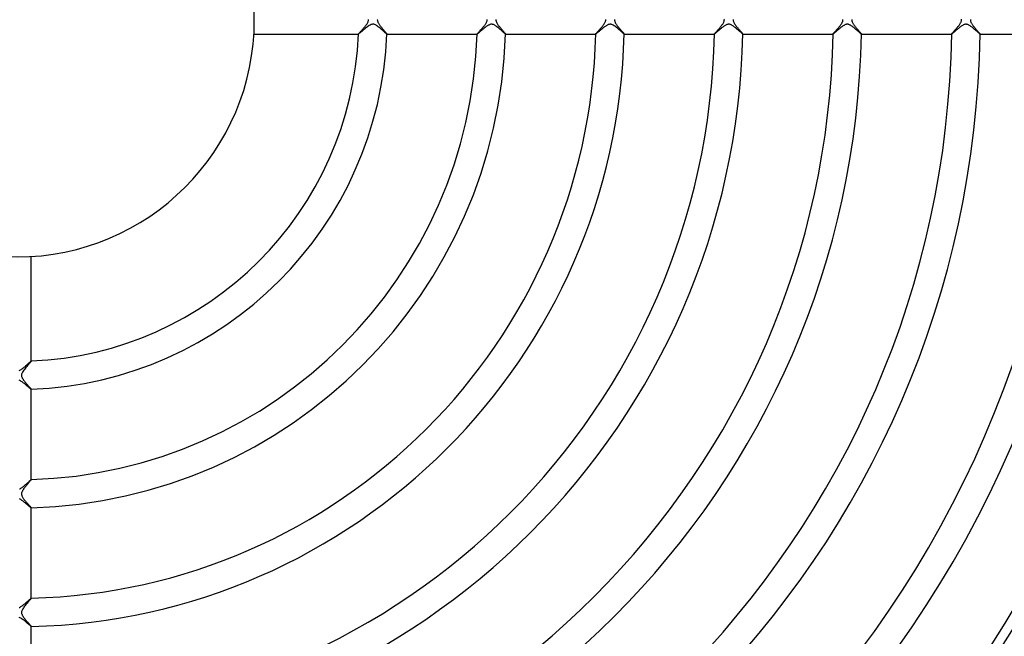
# Model space of a CAD drawing. Header units: millimetres. Extents: x -258 to 258, y -258 to 258.
# Tile 37 of 71: x 0 to 139, y -87 to 0. Entities that reach past the tile are written whole.
import ezdxf

# ---------------------------------------------------------------- set-up
doc = ezdxf.new("R2010")
doc.units = ezdxf.units.MM
doc.layers.add('HIDDEN', color=7, linetype='Continuous')
doc.layers.add('THICK', color=7, linetype='Continuous')

msp = doc.modelspace()

# ---------------------------------------------------------------- linework, layer by layer
at = {"layer": 'HIDDEN'}
for p, q in [((49.05, -1.31), (48.92, -1.42)), ((49.19, -1.19), (49.05, -1.31)), ((49.33, -1.08), (49.19, -1.19)), ((49.47, -0.98), (49.33, -1.08)), ((49.6, -0.89), (49.47, -0.98)), ((49.73, -0.8), (49.6, -0.89)), ((49.85, -0.73), (49.73, -0.8)), ((49.97, -0.68), (49.85, -0.73)), ((50.08, -0.65), (49.97, -0.68)), ((50.17, -0.63), (50.08, -0.65)), ((50.27, -0.62), (50.17, -0.63)), ((50.36, -0.63), (50.27, -0.62)), ((50.45, -0.65), (50.36, -0.63)), ((50.53, -0.68), (50.45, -0.65)), ((50.61, -0.72), (50.53, -0.68)), ((50.69, -0.76), (50.61, -0.72)), ((50.75, -0.8), (50.69, -0.76)), ((50.81, -0.83), (50.75, -0.8)), ((50.86, -0.86), (50.81, -0.83)), ((50.91, -0.9), (50.86, -0.86)), ((50.96, -0.94), (50.91, -0.9)), ((51.01, -0.97), (50.96, -0.94)), ((51.06, -1.01), (51.01, -0.97)), ((51.11, -1.06), (51.06, -1.01)), ((51.17, -1.1), (51.11, -1.06)), ((51.22, -1.14), (51.17, -1.1)), ((51.27, -1.18), (51.22, -1.14)), ((51.32, -1.23), (51.27, -1.18)), ((51.38, -1.27), (51.32, -1.23)), ((51.43, -1.32), (51.38, -1.27)), ((51.48, -1.36), (51.43, -1.32)), ((51.53, -1.41), (51.48, -1.36)), ((65.71, -1.39), (65.63, -1.45)), ((65.78, -1.33), (65.71, -1.39)), ((65.85, -1.27), (65.78, -1.33)), ((65.93, -1.2), (65.85, -1.27)), ((66.01, -1.14), (65.93, -1.2)), ((66.08, -1.08), (66.01, -1.14)), ((66.16, -1.02), (66.08, -1.08)), ((66.24, -0.96), (66.16, -1.02)), ((66.32, -0.91), (66.24, -0.96)), ((66.39, -0.86), (66.32, -0.91)), ((66.47, -0.81), (66.39, -0.86)), ((66.54, -0.76), (66.47, -0.81)), ((66.62, -0.73), (66.54, -0.76)), ((66.69, -0.69), (66.62, -0.73)), ((66.76, -0.67), (66.69, -0.69)), ((66.83, -0.65), (66.76, -0.67)), ((66.89, -0.63), (66.83, -0.65)), ((66.95, -0.63), (66.89, -0.63)), ((67.01, -0.62), (66.95, -0.63)), ((67.07, -0.63), (67.01, -0.62)), ((67.13, -0.64), (67.07, -0.63)), ((67.19, -0.65), (67.13, -0.64)), ((67.27, -0.68), (67.19, -0.65)), ((67.35, -0.71), (67.27, -0.68)), ((67.45, -0.76), (67.35, -0.71)), ((67.55, -0.83), (67.45, -0.76)), ((67.65, -0.9), (67.55, -0.83)), ((67.76, -0.98), (67.65, -0.9)), ((67.87, -1.06), (67.76, -0.98)), ((67.98, -1.15), (67.87, -1.06)), ((68.09, -1.24), (67.98, -1.15)), ((68.2, -1.34), (68.09, -1.24)), ((68.31, -1.43), (68.2, -1.34)), ((82.49, -1.37), (82.41, -1.44)), ((82.57, -1.3), (82.49, -1.37)), ((82.65, -1.23), (82.57, -1.3)), ((82.73, -1.17), (82.65, -1.23)), ((82.81, -1.1), (82.73, -1.17)), ((82.89, -1.04), (82.81, -1.1)), ((82.97, -0.98), (82.89, -1.04)), ((83.04, -0.93), (82.97, -0.98)), ((83.12, -0.87), (83.04, -0.93)), ((83.19, -0.83), (83.12, -0.87)), ((83.26, -0.78), (83.19, -0.83)), ((83.33, -0.74), (83.26, -0.78)), ((83.41, -0.71), (83.33, -0.74)), ((83.48, -0.68), (83.41, -0.71)), ((83.55, -0.65), (83.48, -0.68)), ((83.62, -0.64), (83.55, -0.65)), ((83.69, -0.63), (83.62, -0.64)), ((83.76, -0.62), (83.69, -0.63)), ((83.83, -0.63), (83.76, -0.62)), ((83.9, -0.64), (83.83, -0.63)), ((83.98, -0.67), (83.9, -0.64)), ((84.08, -0.7), (83.98, -0.67)), ((84.19, -0.76), (84.08, -0.7)), ((84.3, -0.83), (84.19, -0.76)), ((84.42, -0.91), (84.3, -0.83)), ((84.54, -0.99), (84.42, -0.91)), ((84.66, -1.09), (84.54, -0.99)), ((84.78, -1.19), (84.66, -1.09)), ((84.9, -1.29), (84.78, -1.19)), ((85.01, -1.39), (84.9, -1.29)), ((85.12, -1.48), (85.01, -1.39)), ((99.24, -1.36), (99.16, -1.43)), ((99.33, -1.29), (99.24, -1.36)), ((99.41, -1.22), (99.33, -1.29)), ((99.5, -1.15), (99.41, -1.22)), ((99.59, -1.08), (99.5, -1.15)), ((99.67, -1.01), (99.59, -1.08)), ((99.76, -0.95), (99.67, -1.01)), ((99.84, -0.89), (99.76, -0.95)), ((99.92, -0.84), (99.84, -0.89)), ((100, -0.79), (99.92, -0.84)), ((100.08, -0.75), (100, -0.79)), ((100.15, -0.71), (100.08, -0.75)), ((100.22, -0.68), (100.15, -0.71)), ((100.28, -0.66), (100.22, -0.68)), ((100.35, -0.64), (100.28, -0.66)), ((100.41, -0.63), (100.35, -0.64)), ((100.48, -0.62), (100.41, -0.63)), ((100.55, -0.63), (100.48, -0.62)), ((100.61, -0.63), (100.55, -0.63)), ((100.68, -0.65), (100.61, -0.63)), ((100.76, -0.67), (100.68, -0.65)), ((100.84, -0.71), (100.76, -0.67)), ((100.92, -0.75), (100.84, -0.71)), ((101, -0.79), (100.92, -0.75)), ((101.08, -0.84), (101, -0.79)), ((101.16, -0.9), (101.08, -0.84)), ((101.24, -0.96), (101.16, -0.9)), ((101.32, -1.02), (101.24, -0.96)), ((101.4, -1.08), (101.32, -1.02)), ((101.48, -1.14), (101.4, -1.08)), ((101.56, -1.21), (101.48, -1.14)), ((101.64, -1.28), (101.56, -1.21)), ((101.71, -1.34), (101.64, -1.28)), ((101.79, -1.41), (101.71, -1.34)), ((116.03, -1.33), (115.95, -1.41)), ((116.12, -1.26), (116.03, -1.33)), ((116.21, -1.19), (116.12, -1.26)), ((116.3, -1.11), (116.21, -1.19)), ((116.39, -1.04), (116.3, -1.11)), ((116.48, -0.97), (116.39, -1.04)), ((116.57, -0.91), (116.48, -0.97)), ((116.65, -0.85), (116.57, -0.91)), ((116.74, -0.8), (116.65, -0.85)), ((116.83, -0.75), (116.74, -0.8)), ((116.91, -0.71), (116.83, -0.75)), ((116.98, -0.68), (116.91, -0.71)), ((117.04, -0.66), (116.98, -0.68)), ((117.09, -0.64), (117.04, -0.66)), ((117.15, -0.63), (117.09, -0.64)), ((117.2, -0.63), (117.15, -0.63)), ((117.25, -0.62), (117.2, -0.63)), ((117.3, -0.63), (117.25, -0.62)), ((117.36, -0.63), (117.3, -0.63)), ((117.42, -0.65), (117.36, -0.63)), ((117.48, -0.66), (117.42, -0.65)), ((117.55, -0.69), (117.48, -0.66)), ((117.63, -0.73), (117.55, -0.69)), ((117.71, -0.77), (117.63, -0.73)), ((117.8, -0.83), (117.71, -0.77)), ((117.89, -0.89), (117.8, -0.83)), ((117.99, -0.95), (117.89, -0.89)), ((118.08, -1.03), (117.99, -0.95)), ((118.18, -1.1), (118.08, -1.03)), ((118.27, -1.18), (118.18, -1.1)), ((118.37, -1.26), (118.27, -1.18)), ((118.47, -1.34), (118.37, -1.26)), ((118.56, -1.42), (118.47, -1.34)), ((132.76, -1.35), (132.67, -1.43)), ((132.85, -1.27), (132.76, -1.35)), ((132.94, -1.2), (132.85, -1.27)), ((133.04, -1.12), (132.94, -1.2)), ((133.14, -1.04), (133.04, -1.12)), ((133.23, -0.97), (133.14, -1.04)), ((133.32, -0.9), (133.23, -0.97)), ((133.42, -0.84), (133.32, -0.9)), ((133.51, -0.79), (133.42, -0.84)), ((133.6, -0.74), (133.51, -0.79)), ((133.67, -0.7), (133.6, -0.74)), ((133.75, -0.67), (133.67, -0.7)), ((133.81, -0.65), (133.75, -0.67)), ((133.86, -0.64), (133.81, -0.65)), ((133.92, -0.63), (133.86, -0.64)), ((133.97, -0.63), (133.92, -0.63)), ((134.03, -0.63), (133.97, -0.63)), ((134.08, -0.63), (134.03, -0.63)), ((134.14, -0.64), (134.08, -0.63)), ((134.21, -0.66), (134.14, -0.64)), ((134.28, -0.68), (134.21, -0.66)), ((134.35, -0.71), (134.28, -0.68)), ((134.43, -0.76), (134.35, -0.71)), ((134.52, -0.8), (134.43, -0.76)), ((134.6, -0.86), (134.52, -0.8)), ((134.69, -0.92), (134.6, -0.86)), ((134.78, -0.98), (134.69, -0.92)), ((134.87, -1.05), (134.78, -0.98)), ((134.95, -1.12), (134.87, -1.05)), ((135.04, -1.19), (134.95, -1.12)), ((135.13, -1.27), (135.04, -1.19)), ((135.21, -1.34), (135.13, -1.27)), ((135.3, -1.41), (135.21, -1.34)), ((48.23, -1.99), (48.21, -2)), ((48.21, -2), (48.21, -2)), ((48.21, -2), (48.21, -2)), ((48.21, -2), (48.21, -2)), ((48.21, -2), (48.21, -2)), ((48.21, -2), (48.21, -2)), ((48.21, -2), (48.21, -2)), ((48.21, -2), (48.21, -2)), ((48.28, -1.95), (48.23, -1.99)), ((48.35, -1.9), (48.28, -1.95)), ((48.44, -1.83), (48.35, -1.9)), ((48.54, -1.74), (48.44, -1.83)), ((48.66, -1.64), (48.54, -1.74)), ((48.78, -1.53), (48.66, -1.64)), ((48.92, -1.42), (48.78, -1.53)), ((51.58, -1.45), (51.53, -1.41)), ((51.63, -1.5), (51.58, -1.45)), ((51.68, -1.54), (51.63, -1.5)), ((51.72, -1.58), (51.68, -1.54)), ((51.77, -1.62), (51.72, -1.58)), ((51.81, -1.66), (51.77, -1.62)), ((51.85, -1.7), (51.81, -1.66)), ((51.89, -1.73), (51.85, -1.7)), ((51.93, -1.77), (51.89, -1.73)), ((51.97, -1.8), (51.93, -1.77)), ((52, -1.83), (51.97, -1.8)), ((52.03, -1.86), (52, -1.83)), ((52.06, -1.88), (52.03, -1.86)), ((52.09, -1.91), (52.06, -1.88)), ((52.11, -1.93), (52.09, -1.91)), ((52.13, -1.95), (52.11, -1.93)), ((52.15, -1.96), (52.13, -1.95)), ((52.17, -1.98), (52.15, -1.96)), ((52.18, -1.99), (52.17, -1.98)), ((52.2, -1.99), (52.18, -1.99)), ((52.2, -2), (52.2, -1.99)), ((52.21, -2), (52.2, -2)), ((52.21, -2), (52.21, -2)), ((52.21, -2), (52.21, -2)), ((52.21, -2), (52.21, -2)), ((52.21, -2), (52.21, -2)), ((52.21, -2), (52.21, -2)), ((52.21, -2), (52.21, -2)), ((52.21, -2), (52.21, -2)), ((64.97, -2), (64.97, -2)), ((64.97, -2), (64.97, -2)), ((64.97, -2), (64.97, -2)), ((64.97, -2), (64.97, -2)), ((64.97, -2), (64.97, -2)), ((64.97, -2), (64.97, -2)), ((64.97, -2), (64.97, -2)), ((64.98, -2), (64.97, -2)), ((65, -1.99), (64.98, -2)), ((65.02, -1.97), (65, -1.99)), ((65.04, -1.95), (65.02, -1.97)), ((65.08, -1.93), (65.04, -1.95)), ((65.11, -1.9), (65.08, -1.93)), ((65.16, -1.86), (65.11, -1.9)), ((65.2, -1.82), (65.16, -1.86)), ((65.25, -1.78), (65.2, -1.82)), ((65.31, -1.73), (65.25, -1.78)), ((65.37, -1.68), (65.31, -1.73)), ((65.43, -1.62), (65.37, -1.68)), ((65.5, -1.57), (65.43, -1.62)), ((65.56, -1.51), (65.5, -1.57)), ((65.63, -1.45), (65.56, -1.51)), ((68.41, -1.52), (68.31, -1.43)), ((68.51, -1.61), (68.41, -1.52)), ((68.6, -1.69), (68.51, -1.61)), ((68.69, -1.77), (68.6, -1.69)), ((68.76, -1.83), (68.69, -1.77)), ((68.83, -1.89), (68.76, -1.83)), ((68.88, -1.94), (68.83, -1.89)), ((68.92, -1.97), (68.88, -1.94)), ((68.95, -1.99), (68.92, -1.97)), ((68.97, -2), (68.95, -1.99)), ((68.97, -2), (68.97, -2)), ((68.97, -2), (68.97, -2)), ((68.97, -2), (68.97, -2)), ((68.97, -2), (68.97, -2)), ((68.97, -2), (68.97, -2)), ((68.97, -2), (68.97, -2)), ((68.97, -2), (68.97, -2)), ((81.73, -2), (81.73, -2)), ((81.73, -2), (81.73, -2)), ((81.73, -2), (81.73, -2)), ((81.73, -2), (81.73, -2)), ((81.73, -2), (81.73, -2)), ((81.73, -2), (81.73, -2)), ((81.73, -2), (81.73, -2)), ((81.74, -2), (81.73, -2)), ((81.76, -1.98), (81.74, -2)), ((81.79, -1.96), (81.76, -1.98)), ((81.83, -1.93), (81.79, -1.96)), ((81.87, -1.89), (81.83, -1.93)), ((81.92, -1.85), (81.87, -1.89)), ((81.98, -1.8), (81.92, -1.85)), ((82.04, -1.75), (81.98, -1.8)), ((82.11, -1.69), (82.04, -1.75)), ((82.18, -1.63), (82.11, -1.69)), ((82.25, -1.57), (82.18, -1.63)), ((82.33, -1.5), (82.25, -1.57)), ((82.41, -1.44), (82.33, -1.5)), ((85.22, -1.57), (85.12, -1.48)), ((85.32, -1.66), (85.22, -1.57)), ((85.4, -1.73), (85.32, -1.66)), ((85.48, -1.8), (85.4, -1.73)), ((85.55, -1.86), (85.48, -1.8)), ((85.6, -1.91), (85.55, -1.86)), ((85.65, -1.95), (85.6, -1.91)), ((85.69, -1.98), (85.65, -1.95)), ((85.71, -1.99), (85.69, -1.98)), ((85.72, -2), (85.71, -1.99)), ((85.73, -2), (85.72, -2)), ((85.72, -2), (85.72, -2)), ((85.72, -2), (85.73, -2)), ((85.73, -2), (85.73, -2)), ((85.73, -2), (85.73, -2)), ((85.73, -2), (85.73, -2)), ((85.73, -2), (85.73, -2)), ((98.48, -2), (98.48, -2)), ((98.48, -2), (98.48, -2)), ((98.48, -2), (98.48, -2)), ((98.48, -2), (98.48, -2)), ((98.48, -2), (98.48, -2)), ((98.48, -2), (98.48, -2)), ((98.48, -2), (98.48, -2)), ((98.49, -2), (98.48, -2)), ((98.51, -1.98), (98.49, -2)), ((98.54, -1.96), (98.51, -1.98)), ((98.58, -1.93), (98.54, -1.96)), ((98.62, -1.89), (98.58, -1.93)), ((98.68, -1.85), (98.62, -1.89)), ((98.73, -1.8), (98.68, -1.85)), ((98.79, -1.75), (98.73, -1.8)), ((98.86, -1.69), (98.79, -1.75)), ((98.93, -1.63), (98.86, -1.69)), ((99, -1.57), (98.93, -1.63)), ((99.08, -1.5), (99, -1.57)), ((99.16, -1.43), (99.08, -1.5)), ((101.86, -1.47), (101.79, -1.41)), ((101.94, -1.54), (101.86, -1.47)), ((102.01, -1.6), (101.94, -1.54)), ((102.07, -1.66), (102.01, -1.6)), ((102.13, -1.71), (102.07, -1.66)), ((102.19, -1.76), (102.13, -1.71)), ((102.24, -1.81), (102.19, -1.76)), ((102.29, -1.85), (102.24, -1.81)), ((102.34, -1.89), (102.29, -1.85)), ((102.37, -1.92), (102.34, -1.89)), ((102.41, -1.95), (102.37, -1.92)), ((102.43, -1.97), (102.41, -1.95)), ((102.45, -1.99), (102.43, -1.97)), ((102.47, -2), (102.45, -1.99)), ((102.48, -2), (102.47, -2)), ((102.48, -2), (102.48, -2)), ((102.48, -2), (102.48, -2)), ((102.48, -2), (102.48, -2)), ((102.48, -2), (102.48, -2)), ((102.48, -2), (102.48, -2)), ((102.48, -2), (102.48, -2)), ((102.48, -2), (102.48, -2)), ((115.23, -2), (115.24, -2)), ((115.24, -2), (115.23, -2)), ((115.23, -2), (115.23, -2)), ((115.23, -2), (115.23, -2)), ((115.23, -2), (115.23, -2)), ((115.23, -2), (115.23, -2)), ((115.23, -2), (115.23, -2)), ((115.25, -2), (115.24, -2)), ((115.27, -1.98), (115.25, -2)), ((115.3, -1.96), (115.27, -1.98)), ((115.33, -1.93), (115.3, -1.96)), ((115.38, -1.89), (115.33, -1.93)), ((115.43, -1.85), (115.38, -1.89)), ((115.49, -1.8), (115.43, -1.85)), ((115.56, -1.74), (115.49, -1.8)), ((115.63, -1.68), (115.56, -1.74)), ((115.7, -1.62), (115.63, -1.68)), ((115.78, -1.55), (115.7, -1.62)), ((115.86, -1.48), (115.78, -1.55)), ((115.95, -1.41), (115.86, -1.48)), ((118.65, -1.5), (118.56, -1.42)), ((118.73, -1.58), (118.65, -1.5)), ((118.81, -1.65), (118.73, -1.58)), ((118.89, -1.71), (118.81, -1.65)), ((118.96, -1.78), (118.89, -1.71)), ((119.02, -1.83), (118.96, -1.78)), ((119.08, -1.88), (119.02, -1.83)), ((119.12, -1.92), (119.08, -1.88)), ((119.17, -1.96), (119.12, -1.92)), ((119.2, -1.98), (119.17, -1.96)), ((119.22, -1.99), (119.2, -1.98)), ((119.23, -2), (119.22, -1.99)), ((119.23, -2), (119.23, -2)), ((119.23, -2), (119.23, -2)), ((119.23, -2), (119.23, -2)), ((119.23, -2), (119.23, -2)), ((119.23, -2), (119.23, -2)), ((119.23, -2), (119.23, -2)), ((119.23, -2), (119.23, -2)), ((131.98, -2), (131.99, -2)), ((131.99, -2), (131.98, -2)), ((131.98, -2), (131.98, -2)), ((132, -1.99), (131.99, -2)), ((131.99, -2), (131.99, -2)), ((131.99, -2), (131.99, -2)), ((131.99, -2), (131.99, -2)), ((131.99, -2), (131.99, -2)), ((132.02, -1.98), (132, -1.99)), ((132.05, -1.96), (132.02, -1.98)), ((132.1, -1.92), (132.05, -1.96)), ((132.15, -1.88), (132.1, -1.92)), ((132.2, -1.83), (132.15, -1.88)), ((132.27, -1.78), (132.2, -1.83)), ((132.34, -1.71), (132.27, -1.78)), ((132.41, -1.65), (132.34, -1.71)), ((132.5, -1.58), (132.41, -1.65)), ((132.58, -1.51), (132.5, -1.58)), ((132.67, -1.43), (132.58, -1.51)), ((135.38, -1.49), (135.3, -1.41)), ((135.46, -1.56), (135.38, -1.49)), ((135.54, -1.62), (135.46, -1.56)), ((135.61, -1.69), (135.54, -1.62)), ((135.68, -1.75), (135.61, -1.69)), ((135.74, -1.8), (135.68, -1.75)), ((135.8, -1.85), (135.74, -1.8)), ((135.85, -1.9), (135.8, -1.85)), ((135.89, -1.93), (135.85, -1.9)), ((135.92, -1.96), (135.89, -1.93)), ((135.95, -1.98), (135.92, -1.96)), ((135.97, -2), (135.95, -1.98)), ((135.98, -2), (135.97, -2)), ((135.99, -2), (135.98, -2)), ((135.98, -2), (135.98, -2)), ((135.98, -2), (135.98, -2)), ((135.98, -2), (135.98, -2)), ((135.98, -2), (135.99, -2)), ((135.99, -2), (135.99, -2)), ((135.99, -2), (135.99, -2)), ((1.65, -48.65), (1.56, -48.76)), ((1.73, -48.55), (1.65, -48.65)), ((1.81, -48.46), (1.73, -48.55)), ((1.87, -48.38), (1.81, -48.46)), ((1.93, -48.31), (1.87, -48.38)), ((1.97, -48.26), (1.93, -48.31)), ((1.99, -48.23), (1.97, -48.26)), ((2, -48.21), (1.99, -48.23)), ((2, -48.21), (2, -48.21)), ((2, -48.21), (2, -48.21)), ((2, -48.21), (2, -48.21)), ((2, -48.21), (2, -48.21)), ((2, -48.21), (2, -48.21)), ((2, -48.21), (2, -48.21)), ((2, -48.21), (2, -48.21)), ((0.67, -50), (0.64, -50.09)), ((0.71, -49.9), (0.67, -50)), ((0.77, -49.78), (0.71, -49.9)), ((0.85, -49.65), (0.77, -49.78)), ((0.94, -49.52), (0.85, -49.65)), ((1.03, -49.39), (0.94, -49.52)), ((1.14, -49.26), (1.03, -49.39)), ((1.25, -49.13), (1.14, -49.26)), ((1.35, -49), (1.25, -49.13)), ((1.46, -48.87), (1.35, -49)), ((1.56, -48.76), (1.46, -48.87)), ((0.63, -50.17), (0.62, -50.24)), ((0.62, -50.24), (0.63, -50.32)), ((0.64, -50.09), (0.63, -50.17)), ((0.63, -50.32), (0.64, -50.4)), ((0.64, -50.4), (0.66, -50.48)), ((0.66, -50.48), (0.69, -50.55)), ((0.69, -50.55), (0.72, -50.62)), ((0.72, -50.62), (0.76, -50.69)), ((0.76, -50.69), (0.79, -50.74)), ((0.79, -50.74), (0.83, -50.8)), ((0.83, -50.8), (0.86, -50.85)), ((0.86, -50.85), (0.9, -50.91)), ((0.9, -50.91), (0.94, -50.97)), ((0.94, -50.97), (0.99, -51.03)), ((0.99, -51.03), (1.03, -51.08)), ((1.03, -51.08), (1.08, -51.14)), ((1.08, -51.14), (1.13, -51.2)), ((1.13, -51.2), (1.18, -51.26)), ((1.18, -51.26), (1.22, -51.32)), ((1.22, -51.32), (1.27, -51.38)), ((1.27, -51.38), (1.32, -51.43)), ((1.32, -51.43), (1.37, -51.49)), ((1.37, -51.49), (1.42, -51.54)), ((1.42, -51.54), (1.47, -51.6)), ((1.47, -51.6), (1.51, -51.65)), ((1.51, -51.65), (1.56, -51.7)), ((1.56, -51.7), (1.6, -51.75)), ((1.6, -51.75), (1.64, -51.79)), ((1.64, -51.79), (1.68, -51.84)), ((1.68, -51.84), (1.72, -51.88)), ((1.72, -51.88), (1.76, -51.92)), ((1.76, -51.92), (1.8, -51.96)), ((1.8, -51.96), (1.83, -52)), ((1.83, -52), (1.86, -52.03)), ((1.86, -52.03), (1.89, -52.06)), ((1.89, -52.06), (1.91, -52.09)), ((1.91, -52.09), (1.93, -52.12)), ((1.93, -52.12), (1.95, -52.14)), ((1.95, -52.14), (1.97, -52.16)), ((1.97, -52.16), (1.98, -52.18)), ((1.98, -52.18), (1.99, -52.19)), ((1.99, -52.19), (2, -52.2)), ((2, -52.2), (2, -52.21)), ((2, -52.21), (2, -52.21)), ((2, -52.21), (2, -52.21)), ((2, -52.21), (2, -52.21)), ((2, -52.21), (2, -52.21)), ((2, -52.21), (2, -52.21)), ((2, -52.21), (2, -52.21)), ((2, -52.21), (2, -52.21)), ((1.72, -65.32), (1.67, -65.38)), ((1.77, -65.26), (1.72, -65.32)), ((1.81, -65.21), (1.77, -65.26)), ((1.85, -65.16), (1.81, -65.21)), ((1.89, -65.12), (1.85, -65.16)), ((1.92, -65.08), (1.89, -65.12)), ((1.95, -65.05), (1.92, -65.08)), ((1.97, -65.02), (1.95, -65.05)), ((1.99, -65), (1.97, -65.02)), ((2, -64.98), (1.99, -65)), ((2, -64.97), (2, -64.97)), ((2, -64.97), (2, -64.97)), ((2, -64.97), (2, -64.97)), ((2, -64.97), (2, -64.97)), ((2, -64.97), (2, -64.97)), ((2, -64.97), (2, -64.97)), ((2, -64.97), (2, -64.97)), ((2, -64.97), (2, -64.98)), ((0.7, -66.67), (0.67, -66.75)), ((0.74, -66.59), (0.7, -66.67)), ((0.78, -66.51), (0.74, -66.59)), ((0.83, -66.43), (0.78, -66.51)), ((0.88, -66.36), (0.83, -66.43)), ((0.92, -66.29), (0.88, -66.36)), ((0.97, -66.22), (0.92, -66.29)), ((1.03, -66.15), (0.97, -66.22)), ((1.08, -66.08), (1.03, -66.15)), ((1.14, -66.01), (1.08, -66.08)), ((1.2, -65.94), (1.14, -66.01)), ((1.26, -65.86), (1.2, -65.94)), ((1.32, -65.79), (1.26, -65.86)), ((1.38, -65.72), (1.32, -65.79)), ((1.44, -65.65), (1.38, -65.72)), ((1.5, -65.58), (1.44, -65.65)), ((1.56, -65.51), (1.5, -65.58)), ((1.61, -65.44), (1.56, -65.51)), ((1.67, -65.38), (1.61, -65.44)), ((0.63, -66.93), (0.62, -67.02)), ((0.62, -67.02), (0.63, -67.11)), ((0.64, -66.84), (0.63, -66.93)), ((0.63, -67.11), (0.65, -67.19)), ((0.67, -66.75), (0.64, -66.84)), ((0.65, -67.19), (0.68, -67.28)), ((0.68, -67.28), (0.72, -67.36)), ((0.72, -67.36), (0.76, -67.44)), ((0.76, -67.44), (0.81, -67.53)), ((0.81, -67.53), (0.87, -67.61)), ((0.87, -67.61), (0.92, -67.69)), ((0.92, -67.69), (0.98, -67.77)), ((0.98, -67.77), (1.05, -67.86)), ((1.05, -67.86), (1.11, -67.94)), ((1.11, -67.94), (1.18, -68.02)), ((1.18, -68.02), (1.25, -68.1)), ((1.25, -68.1), (1.32, -68.18)), ((1.32, -68.18), (1.39, -68.26)), ((1.39, -68.26), (1.46, -68.34)), ((1.46, -68.34), (1.53, -68.42)), ((1.53, -68.42), (1.59, -68.49)), ((1.59, -68.49), (1.66, -68.56)), ((1.66, -68.56), (1.72, -68.63)), ((1.72, -68.63), (1.77, -68.69)), ((1.77, -68.69), (1.82, -68.75)), ((1.82, -68.75), (1.87, -68.8)), ((1.87, -68.8), (1.91, -68.84)), ((1.91, -68.84), (1.94, -68.88)), ((1.94, -68.88), (1.97, -68.92)), ((1.97, -68.92), (1.98, -68.94)), ((1.98, -68.94), (2, -68.96)), ((2, -68.96), (2, -68.97)), ((2, -68.97), (2, -68.97)), ((2, -68.97), (2, -68.97)), ((2, -68.97), (2, -68.97)), ((2, -68.97), (2, -68.97)), ((2, -68.97), (2, -68.97)), ((2, -68.97), (2, -68.97)), ((2, -68.97), (2, -68.97)), ((1.75, -82.04), (1.68, -82.12)), ((1.81, -81.97), (1.75, -82.04)), ((1.87, -81.9), (1.81, -81.97)), ((1.92, -81.84), (1.87, -81.9)), ((1.95, -81.8), (1.92, -81.84)), ((1.98, -81.76), (1.95, -81.8)), ((1.99, -81.74), (1.98, -81.76)), ((2, -81.73), (1.99, -81.74)), ((2, -81.73), (2, -81.73)), ((2, -81.73), (2, -81.73)), ((2, -81.73), (2, -81.73)), ((2, -81.73), (2, -81.73)), ((2, -81.73), (2, -81.73)), ((2, -81.73), (2, -81.73)), ((2, -81.73), (2, -81.73)), ((0.7, -83.43), (0.66, -83.52)), ((0.75, -83.33), (0.7, -83.43)), ((0.81, -83.22), (0.75, -83.33)), ((0.88, -83.11), (0.81, -83.22)), ((0.96, -82.99), (0.88, -83.11)), ((1.05, -82.87), (0.96, -82.99)), ((1.14, -82.76), (1.05, -82.87)), ((1.24, -82.64), (1.14, -82.76)), ((1.33, -82.53), (1.24, -82.64)), ((1.43, -82.42), (1.33, -82.53)), ((1.52, -82.31), (1.43, -82.42)), ((1.6, -82.22), (1.52, -82.31)), ((1.68, -82.12), (1.6, -82.22)), ((0.63, -83.68), (0.62, -83.75)), ((0.62, -83.75), (0.63, -83.83)), ((0.64, -83.6), (0.63, -83.68)), ((0.63, -83.83), (0.64, -83.9)), ((0.66, -83.52), (0.64, -83.6)), ((0.64, -83.9), (0.66, -83.97)), ((0.66, -83.97), (0.69, -84.05)), ((0.69, -84.05), (0.72, -84.12)), ((0.72, -84.12), (0.76, -84.18)), ((0.76, -84.18), (0.79, -84.25)), ((0.79, -84.25), (0.83, -84.31)), ((0.83, -84.31), (0.87, -84.37)), ((0.87, -84.37), (0.91, -84.42)), ((0.91, -84.42), (0.95, -84.48)), ((0.95, -84.48), (0.99, -84.54)), ((0.99, -84.54), (1.04, -84.59)), ((1.04, -84.59), (1.08, -84.65)), ((1.08, -84.65), (1.13, -84.71)), ((1.13, -84.71), (1.18, -84.77)), ((1.18, -84.77), (1.23, -84.83)), ((1.23, -84.83), (1.28, -84.89)), ((1.28, -84.89), (1.34, -84.96)), ((1.34, -84.96), (1.39, -85.02)), ((1.39, -85.02), (1.44, -85.08)), ((1.44, -85.08), (1.49, -85.13)), ((1.49, -85.13), (1.54, -85.19)), ((1.54, -85.19), (1.59, -85.25)), ((1.59, -85.25), (1.64, -85.3)), ((1.64, -85.3), (1.68, -85.35)), ((1.68, -85.35), (1.73, -85.4)), ((1.73, -85.4), (1.77, -85.45)), ((1.77, -85.45), (1.81, -85.49)), ((1.81, -85.49), (1.85, -85.53)), ((1.85, -85.53), (1.88, -85.57)), ((1.88, -85.57), (1.91, -85.6)), ((1.91, -85.6), (1.94, -85.64)), ((1.94, -85.64), (1.96, -85.66)), ((1.96, -85.66), (1.98, -85.69)), ((1.98, -85.69), (1.99, -85.7)), ((1.99, -85.7), (2, -85.72)), ((2, -85.73), (2, -85.72)), ((2, -85.72), (2, -85.72)), ((2, -85.72), (2, -85.73)), ((2, -85.72), (2, -85.72)), ((2, -85.73), (2, -85.73)), ((2, -85.73), (2, -85.73)), ((2, -85.73), (2, -85.73)), ((2, -85.73), (2, -85.73))]:
    msp.add_line(p, q, dxfattribs=at)
for radius, start, end in [(207.62, 180, 0), (205.25, 180, 0), (202.88, 180, 0), (200.5, 180, 0), (198.12, 180, 0), (195.75, 180, 0), (193.38, 180, 0), (191, 180, 0), (188.62, 270.1103, 359.8898), (186.25, 270.1745, 359.8254), (183.88, 270.222, 359.778), (181.5, 270.2619, 359.7381), (179.12, 270.2973, 359.7026), (176.75, 270.3298, 359.6702), (174.38, 270.3602, 359.6398), (172, 270.3889, 359.6111), (169.62, 270.4164, 359.5836), (167.25, 270.4429, 359.5571), (164.88, 270.4686, 359.5313), (211, 270.3748, 359.6252)]:
    msp.add_arc((0, 0), radius, start, end, dxfattribs=at)
at = {"layer": 'THICK'}
for p, q in [((49.63, 0), (49.62, 0.05)), ((50.88, 0.06), (50.87, 0)), ((50.87, 0), (50.88, -0.08)), ((66.38, 0), (66.37, 0.06)), ((66.37, -0.08), (66.38, 0)), ((67.63, 0.05), (67.62, 0)), ((67.62, 0), (67.63, -0.05)), ((83.13, 0), (83.12, 0.06)), ((84.38, 0.07), (84.37, 0)), ((84.37, 0), (84.38, -0.08)), ((99.88, 0), (99.87, 0.08)), ((101.13, 0.06), (101.12, 0)), ((101.12, 0), (101.13, -0.08)), ((116.63, 0), (116.62, 0.06)), ((116.62, -0.05), (116.63, 0)), ((117.88, 0.06), (117.87, 0)), ((117.87, 0), (117.88, -0.04)), ((133.38, 0), (133.37, 0.08)), ((133.37, -0.05), (133.38, 0)), ((134.63, 0.06), (134.62, 0)), ((134.62, 0), (134.63, -0.06)), ((48.71, -1.43), (48.78, -1.35)), ((48.78, -1.35), (48.86, -1.26)), ((48.86, -1.26), (48.93, -1.18)), ((48.93, -1.18), (49.01, -1.09)), ((49.01, -1.09), (49.09, -1)), ((49.09, -1), (49.16, -0.9)), ((49.16, -0.9), (49.23, -0.81)), ((49.23, -0.81), (49.3, -0.72)), ((49.3, -0.72), (49.37, -0.63)), ((49.37, -0.63), (49.43, -0.55)), ((49.43, -0.55), (49.48, -0.46)), ((49.48, -0.46), (49.52, -0.38)), ((49.52, -0.38), (49.56, -0.3)), ((49.56, -0.3), (49.59, -0.23)), ((49.59, -0.23), (49.6, -0.17)), ((49.6, -0.17), (49.62, -0.11)), ((49.62, -0.06), (49.63, 0)), ((49.62, -0.11), (49.62, -0.06)), ((50.88, -0.08), (50.9, -0.17)), ((50.9, -0.17), (50.92, -0.25)), ((50.92, -0.25), (50.95, -0.33)), ((50.95, -0.33), (50.99, -0.41)), ((50.99, -0.41), (51.03, -0.48)), ((51.03, -0.48), (51.07, -0.54)), ((51.07, -0.54), (51.11, -0.61)), ((51.11, -0.61), (51.16, -0.69)), ((51.16, -0.69), (51.21, -0.76)), ((51.21, -0.76), (51.26, -0.83)), ((51.26, -0.83), (51.32, -0.9)), ((51.32, -0.9), (51.38, -0.98)), ((51.38, -0.98), (51.44, -1.05)), ((51.44, -1.05), (51.5, -1.12)), ((51.5, -1.12), (51.56, -1.2)), ((51.56, -1.2), (51.61, -1.27)), ((51.61, -1.27), (51.67, -1.33)), ((51.67, -1.33), (51.73, -1.4)), ((65.46, -1.43), (65.52, -1.37)), ((65.52, -1.37), (65.58, -1.3)), ((65.58, -1.3), (65.64, -1.23)), ((65.64, -1.23), (65.7, -1.16)), ((65.7, -1.16), (65.77, -1.08)), ((65.77, -1.08), (65.83, -1.01)), ((65.83, -1.01), (65.88, -0.94)), ((65.88, -0.94), (65.94, -0.87)), ((65.94, -0.87), (66, -0.8)), ((66, -0.8), (66.05, -0.73)), ((66.05, -0.73), (66.1, -0.66)), ((66.1, -0.66), (66.15, -0.59)), ((66.15, -0.59), (66.19, -0.53)), ((66.19, -0.53), (66.23, -0.46)), ((66.23, -0.46), (66.27, -0.39)), ((66.27, -0.39), (66.3, -0.32)), ((66.3, -0.32), (66.33, -0.24)), ((66.33, -0.24), (66.36, -0.16)), ((66.36, -0.16), (66.37, -0.08)), ((67.63, -0.05), (67.63, -0.11)), ((67.63, -0.11), (67.64, -0.16)), ((67.64, -0.16), (67.66, -0.21)), ((67.66, -0.21), (67.68, -0.28)), ((67.68, -0.28), (67.71, -0.35)), ((67.71, -0.35), (67.75, -0.42)), ((67.75, -0.42), (67.8, -0.51)), ((67.8, -0.51), (67.85, -0.6)), ((67.85, -0.6), (67.91, -0.69)), ((67.91, -0.69), (67.98, -0.78)), ((67.98, -0.78), (68.04, -0.87)), ((68.04, -0.87), (68.12, -0.96)), ((68.12, -0.96), (68.19, -1.05)), ((68.19, -1.05), (68.26, -1.14)), ((68.26, -1.14), (68.34, -1.23)), ((68.34, -1.23), (68.41, -1.31)), ((68.41, -1.31), (68.48, -1.4)), ((82.2, -1.45), (82.27, -1.37)), ((82.27, -1.37), (82.34, -1.29)), ((82.34, -1.29), (82.41, -1.21)), ((82.41, -1.21), (82.49, -1.12)), ((82.49, -1.12), (82.56, -1.03)), ((82.56, -1.03), (82.64, -0.94)), ((82.64, -0.94), (82.71, -0.85)), ((82.71, -0.85), (82.78, -0.76)), ((82.78, -0.76), (82.85, -0.67)), ((82.85, -0.67), (82.91, -0.57)), ((82.91, -0.57), (82.97, -0.48)), ((82.97, -0.48), (83.02, -0.39)), ((83.02, -0.39), (83.06, -0.31)), ((83.06, -0.31), (83.09, -0.22)), ((83.09, -0.22), (83.11, -0.15)), ((83.11, -0.15), (83.12, -0.07)), ((83.12, -0.07), (83.13, 0)), ((84.38, -0.08), (84.39, -0.16)), ((84.39, -0.16), (84.42, -0.25)), ((84.42, -0.25), (84.45, -0.32)), ((84.45, -0.32), (84.48, -0.4)), ((84.48, -0.4), (84.52, -0.47)), ((84.52, -0.47), (84.56, -0.53)), ((84.56, -0.53), (84.6, -0.6)), ((84.6, -0.6), (84.64, -0.66)), ((84.64, -0.66), (84.69, -0.73)), ((84.69, -0.73), (84.74, -0.8)), ((84.74, -0.8), (84.8, -0.87)), ((84.8, -0.87), (84.85, -0.94)), ((84.85, -0.94), (84.91, -1.01)), ((84.91, -1.01), (84.97, -1.08)), ((84.97, -1.08), (85.03, -1.16)), ((85.03, -1.16), (85.09, -1.22)), ((85.09, -1.22), (85.14, -1.29)), ((85.14, -1.29), (85.2, -1.36)), ((85.2, -1.36), (85.25, -1.42)), ((98.94, -1.46), (99.01, -1.38)), ((99.01, -1.38), (99.08, -1.3)), ((99.08, -1.3), (99.16, -1.22)), ((99.16, -1.22), (99.23, -1.13)), ((99.23, -1.13), (99.31, -1.04)), ((99.31, -1.04), (99.38, -0.95)), ((99.38, -0.95), (99.45, -0.86)), ((99.45, -0.86), (99.52, -0.77)), ((99.52, -0.77), (99.59, -0.68)), ((99.59, -0.68), (99.65, -0.59)), ((99.65, -0.59), (99.71, -0.5)), ((99.71, -0.5), (99.75, -0.42)), ((99.75, -0.42), (99.8, -0.33)), ((99.8, -0.33), (99.83, -0.26)), ((99.83, -0.26), (99.85, -0.19)), ((99.85, -0.19), (99.86, -0.12)), ((99.86, -0.12), (99.87, -0.06)), ((99.87, -0.06), (99.88, 0)), ((101.13, -0.08), (101.14, -0.16)), ((101.14, -0.16), (101.17, -0.24)), ((101.17, -0.24), (101.2, -0.31)), ((101.2, -0.31), (101.23, -0.39)), ((101.23, -0.39), (101.27, -0.47)), ((101.27, -0.47), (101.31, -0.54)), ((101.31, -0.54), (101.36, -0.6)), ((101.36, -0.6), (101.4, -0.67)), ((101.4, -0.67), (101.45, -0.73)), ((101.45, -0.73), (101.49, -0.8)), ((101.49, -0.8), (101.55, -0.87)), ((101.55, -0.87), (101.6, -0.94)), ((101.6, -0.94), (101.65, -1)), ((101.65, -1), (101.71, -1.07)), ((101.71, -1.07), (101.77, -1.14)), ((101.77, -1.14), (101.83, -1.21)), ((101.83, -1.21), (101.89, -1.28)), ((101.89, -1.28), (101.94, -1.35)), ((101.94, -1.35), (102, -1.42)), ((115.69, -1.46), (115.77, -1.38)), ((115.77, -1.38), (115.84, -1.29)), ((115.84, -1.29), (115.92, -1.2)), ((115.92, -1.2), (116, -1.11)), ((116, -1.11), (116.07, -1.02)), ((116.07, -1.02), (116.15, -0.93)), ((116.15, -0.93), (116.22, -0.84)), ((116.22, -0.84), (116.29, -0.75)), ((116.29, -0.75), (116.35, -0.66)), ((116.35, -0.66), (116.41, -0.58)), ((116.41, -0.58), (116.46, -0.49)), ((116.46, -0.49), (116.51, -0.41)), ((116.51, -0.41), (116.54, -0.34)), ((116.54, -0.34), (116.57, -0.27)), ((116.57, -0.27), (116.59, -0.21)), ((116.59, -0.21), (116.61, -0.15)), ((116.61, -0.15), (116.62, -0.1)), ((116.62, -0.1), (116.62, -0.05)), ((117.88, -0.04), (117.88, -0.09)), ((117.88, -0.09), (117.89, -0.13)), ((117.89, -0.13), (117.9, -0.17)), ((117.9, -0.17), (117.91, -0.23)), ((117.91, -0.23), (117.94, -0.29)), ((117.94, -0.29), (117.97, -0.37)), ((117.97, -0.37), (118.01, -0.45)), ((118.01, -0.45), (118.06, -0.54)), ((118.06, -0.54), (118.12, -0.62)), ((118.12, -0.62), (118.18, -0.71)), ((118.18, -0.71), (118.25, -0.81)), ((118.25, -0.81), (118.32, -0.9)), ((118.32, -0.9), (118.39, -0.99)), ((118.39, -0.99), (118.47, -1.08)), ((118.47, -1.08), (118.54, -1.17)), ((118.54, -1.17), (118.62, -1.26)), ((118.62, -1.26), (118.69, -1.35)), ((118.69, -1.35), (118.76, -1.43)), ((132.5, -1.4), (132.57, -1.32)), ((132.57, -1.32), (132.65, -1.23)), ((132.65, -1.23), (132.72, -1.14)), ((132.72, -1.14), (132.8, -1.05)), ((132.8, -1.05), (132.87, -0.96)), ((132.87, -0.96), (132.95, -0.87)), ((132.95, -0.87), (133.01, -0.78)), ((133.01, -0.78), (133.08, -0.69)), ((133.08, -0.69), (133.14, -0.61)), ((133.14, -0.61), (133.2, -0.52)), ((133.2, -0.52), (133.24, -0.44)), ((133.24, -0.44), (133.28, -0.36)), ((133.28, -0.36), (133.32, -0.28)), ((133.32, -0.28), (133.34, -0.22)), ((133.34, -0.22), (133.36, -0.16)), ((133.36, -0.16), (133.37, -0.11)), ((133.37, -0.11), (133.37, -0.05)), ((134.63, -0.06), (134.64, -0.13)), ((134.64, -0.13), (134.65, -0.19)), ((134.65, -0.19), (134.68, -0.26)), ((134.68, -0.26), (134.71, -0.34)), ((134.71, -0.34), (134.74, -0.42)), ((134.74, -0.42), (134.78, -0.49)), ((134.78, -0.49), (134.83, -0.56)), ((134.83, -0.56), (134.87, -0.63)), ((134.87, -0.63), (134.92, -0.7)), ((134.92, -0.7), (134.97, -0.77)), ((134.97, -0.77), (135.03, -0.84)), ((135.03, -0.84), (135.08, -0.92)), ((135.08, -0.92), (135.14, -0.99)), ((135.14, -0.99), (135.2, -1.06)), ((135.2, -1.06), (135.26, -1.14)), ((135.26, -1.14), (135.33, -1.21)), ((135.33, -1.21), (135.39, -1.28)), ((135.39, -1.28), (135.45, -1.35)), ((135.45, -1.35), (135.51, -1.42)), ((33.44, -2), (48.21, -2)), ((48.21, -1.99), (48.23, -1.97)), ((48.21, -2), (48.21, -1.99)), ((48.23, -1.97), (48.25, -1.94)), ((48.25, -1.94), (48.28, -1.91)), ((48.28, -1.91), (48.31, -1.87)), ((48.31, -1.87), (48.35, -1.82)), ((48.35, -1.82), (48.4, -1.77)), ((48.4, -1.77), (48.45, -1.71)), ((48.45, -1.71), (48.51, -1.64)), ((48.51, -1.64), (48.58, -1.58)), ((48.58, -1.58), (48.64, -1.5)), ((48.64, -1.5), (48.71, -1.43)), ((51.73, -1.4), (51.78, -1.46)), ((51.78, -1.46), (51.83, -1.52)), ((51.83, -1.52), (51.88, -1.58)), ((51.88, -1.58), (51.93, -1.64)), ((51.93, -1.64), (51.97, -1.69)), ((51.97, -1.69), (52.01, -1.74)), ((52.01, -1.74), (52.05, -1.79)), ((52.05, -1.79), (52.09, -1.83)), ((52.09, -1.83), (52.12, -1.87)), ((52.12, -1.87), (52.15, -1.9)), ((52.15, -1.9), (52.17, -1.93)), ((52.17, -1.93), (52.19, -1.96)), ((52.19, -1.96), (52.2, -1.98)), ((52.2, -1.98), (52.21, -1.99)), ((52.21, -1.99), (52.21, -2)), ((52.21, -2), (64.97, -2)), ((64.97, -1.99), (64.98, -1.97)), ((64.97, -2), (64.97, -1.99)), ((64.98, -1.97), (65, -1.95)), ((65, -1.95), (65.02, -1.93)), ((65.02, -1.93), (65.05, -1.9)), ((65.05, -1.9), (65.08, -1.86)), ((65.08, -1.86), (65.11, -1.82)), ((65.11, -1.82), (65.15, -1.77)), ((65.15, -1.77), (65.2, -1.72)), ((65.2, -1.72), (65.25, -1.67)), ((65.25, -1.67), (65.3, -1.62)), ((65.3, -1.62), (65.35, -1.56)), ((65.35, -1.56), (65.4, -1.5)), ((65.4, -1.5), (65.46, -1.43)), ((68.48, -1.4), (68.55, -1.48)), ((68.55, -1.48), (68.61, -1.55)), ((68.61, -1.55), (68.67, -1.63)), ((68.67, -1.63), (68.73, -1.69)), ((68.73, -1.69), (68.78, -1.76)), ((68.78, -1.76), (68.83, -1.81)), ((68.83, -1.81), (68.87, -1.86)), ((68.87, -1.86), (68.91, -1.9)), ((68.91, -1.9), (68.94, -1.94)), ((68.94, -1.94), (68.96, -1.97)), ((68.96, -1.97), (68.97, -1.99)), ((68.97, -1.99), (68.97, -2)), ((68.97, -2), (81.73, -2)), ((81.73, -1.99), (81.74, -1.97)), ((81.73, -2), (81.73, -1.99)), ((81.74, -1.97), (81.75, -1.95)), ((81.75, -1.95), (81.78, -1.93)), ((81.78, -1.93), (81.8, -1.89)), ((81.8, -1.89), (81.84, -1.86)), ((81.84, -1.86), (81.87, -1.81)), ((81.87, -1.81), (81.92, -1.76)), ((81.92, -1.76), (81.97, -1.71)), ((81.97, -1.71), (82.02, -1.65)), ((82.02, -1.65), (82.08, -1.59)), ((82.08, -1.59), (82.14, -1.52)), ((82.14, -1.52), (82.2, -1.45)), ((85.25, -1.42), (85.31, -1.49)), ((85.31, -1.49), (85.36, -1.55)), ((85.36, -1.55), (85.41, -1.61)), ((85.41, -1.61), (85.46, -1.66)), ((85.46, -1.66), (85.5, -1.71)), ((85.5, -1.71), (85.55, -1.76)), ((85.55, -1.76), (85.58, -1.81)), ((85.58, -1.81), (85.62, -1.85)), ((85.62, -1.85), (85.65, -1.89)), ((85.65, -1.89), (85.68, -1.92)), ((85.68, -1.92), (85.7, -1.95)), ((85.7, -1.95), (85.71, -1.97)), ((85.71, -1.97), (85.72, -1.99)), ((85.72, -1.99), (85.73, -2)), ((85.73, -2), (98.48, -2)), ((98.48, -1.99), (98.49, -1.97)), ((98.48, -2), (98.48, -1.99)), ((98.49, -1.97), (98.51, -1.95)), ((98.51, -1.95), (98.54, -1.92)), ((98.54, -1.92), (98.57, -1.88)), ((98.57, -1.88), (98.61, -1.84)), ((98.61, -1.84), (98.65, -1.79)), ((98.65, -1.79), (98.7, -1.73)), ((98.7, -1.73), (98.75, -1.67)), ((98.75, -1.67), (98.81, -1.61)), ((98.81, -1.61), (98.87, -1.54)), ((98.87, -1.54), (98.94, -1.46)), ((102, -1.42), (102.06, -1.48)), ((102.06, -1.48), (102.11, -1.54)), ((102.11, -1.54), (102.16, -1.6)), ((102.16, -1.6), (102.21, -1.66)), ((102.21, -1.66), (102.26, -1.71)), ((102.26, -1.71), (102.3, -1.76)), ((102.3, -1.76), (102.34, -1.81)), ((102.34, -1.81), (102.37, -1.85)), ((102.37, -1.85), (102.41, -1.89)), ((102.41, -1.89), (102.43, -1.92)), ((102.43, -1.92), (102.45, -1.95)), ((102.45, -1.95), (102.47, -1.97)), ((102.47, -1.97), (102.48, -1.99)), ((102.48, -1.99), (102.48, -2)), ((102.48, -2), (115.23, -2)), ((115.23, -2), (115.24, -1.99)), ((115.24, -1.99), (115.25, -1.97)), ((115.25, -1.97), (115.27, -1.94)), ((115.27, -1.94), (115.3, -1.9)), ((115.3, -1.9), (115.34, -1.85)), ((115.34, -1.85), (115.39, -1.8)), ((115.39, -1.8), (115.44, -1.74)), ((115.44, -1.74), (115.5, -1.68)), ((115.5, -1.68), (115.56, -1.61)), ((115.56, -1.61), (115.62, -1.54)), ((115.62, -1.54), (115.69, -1.46)), ((118.76, -1.43), (118.83, -1.51)), ((118.83, -1.51), (118.9, -1.59)), ((118.9, -1.59), (118.97, -1.66)), ((118.97, -1.66), (119.02, -1.73)), ((119.02, -1.73), (119.08, -1.79)), ((119.08, -1.79), (119.12, -1.85)), ((119.12, -1.85), (119.16, -1.89)), ((119.16, -1.89), (119.19, -1.93)), ((119.19, -1.93), (119.21, -1.96)), ((119.21, -1.96), (119.23, -1.99)), ((119.23, -1.99), (119.23, -2)), ((119.23, -2), (131.98, -2)), ((131.98, -2), (131.99, -1.99)), ((131.99, -1.99), (132, -1.97)), ((132, -1.97), (132.02, -1.94)), ((132.02, -1.94), (132.05, -1.9)), ((132.05, -1.9), (132.09, -1.86)), ((132.09, -1.86), (132.13, -1.81)), ((132.13, -1.81), (132.18, -1.76)), ((132.18, -1.76), (132.24, -1.69)), ((132.24, -1.69), (132.3, -1.63)), ((132.3, -1.63), (132.36, -1.55)), ((132.36, -1.55), (132.43, -1.48)), ((132.43, -1.48), (132.5, -1.4)), ((135.51, -1.42), (135.56, -1.49)), ((135.56, -1.49), (135.62, -1.55)), ((135.62, -1.55), (135.67, -1.61)), ((135.67, -1.61), (135.72, -1.67)), ((135.72, -1.67), (135.77, -1.72)), ((135.77, -1.72), (135.81, -1.77)), ((135.81, -1.77), (135.85, -1.82)), ((135.85, -1.82), (135.88, -1.86)), ((135.88, -1.86), (135.91, -1.9)), ((135.91, -1.9), (135.94, -1.93)), ((135.94, -1.93), (135.96, -1.95)), ((135.96, -1.95), (135.97, -1.97)), ((135.97, -1.97), (135.98, -1.99)), ((135.98, -1.99), (135.99, -2)), ((135.99, -2), (148.74, -2)), ((2, -48.21), (2, -33.44)), ((1.42, -48.71), (1.51, -48.64)), ((1.51, -48.64), (1.58, -48.57)), ((1.58, -48.57), (1.66, -48.5)), ((1.66, -48.5), (1.72, -48.44)), ((1.72, -48.44), (1.79, -48.38)), ((1.79, -48.38), (1.84, -48.33)), ((1.84, -48.33), (1.89, -48.29)), ((1.89, -48.29), (1.93, -48.26)), ((1.93, -48.26), (1.96, -48.23)), ((1.96, -48.23), (1.99, -48.21)), ((1.99, -48.21), (2, -48.21)), ((0.3, -49.56), (0.38, -49.52)), ((0.38, -49.52), (0.46, -49.48)), ((0.46, -49.48), (0.55, -49.43)), ((0.55, -49.43), (0.63, -49.37)), ((0.63, -49.37), (0.72, -49.31)), ((0.72, -49.31), (0.81, -49.24)), ((0.81, -49.24), (0.9, -49.17)), ((0.9, -49.17), (0.99, -49.09)), ((0.99, -49.09), (1.08, -49.02)), ((1.08, -49.02), (1.17, -48.94)), ((1.17, -48.94), (1.25, -48.86)), ((1.25, -48.86), (1.34, -48.79)), ((1.34, -48.79), (1.42, -48.71)), ((0.39, -50.98), (0.29, -50.94)), ((0.49, -51.03), (0.39, -50.98)), ((0.59, -51.1), (0.49, -51.03)), ((0.7, -51.17), (0.59, -51.1)), ((0.8, -51.25), (0.7, -51.17)), ((0.91, -51.33), (0.8, -51.25)), ((1.02, -51.41), (0.91, -51.33)), ((1.13, -51.5), (1.02, -51.41)), ((1.24, -51.59), (1.13, -51.5)), ((1.34, -51.67), (1.24, -51.59)), ((1.43, -51.75), (1.34, -51.67)), ((1.52, -51.83), (1.43, -51.75)), ((1.61, -51.9), (1.52, -51.83)), ((1.69, -51.97), (1.61, -51.9)), ((1.76, -52.03), (1.69, -51.97)), ((1.82, -52.08), (1.76, -52.03)), ((1.88, -52.13), (1.82, -52.08)), ((1.92, -52.16), (1.88, -52.13)), ((1.96, -52.19), (1.92, -52.16)), ((1.98, -52.21), (1.96, -52.19)), ((2, -52.21), (1.98, -52.21)), ((2, -64.97), (2, -52.21)), ((1.55, -65.36), (1.63, -65.29)), ((1.63, -65.29), (1.7, -65.22)), ((1.7, -65.22), (1.77, -65.16)), ((1.77, -65.16), (1.83, -65.1)), ((1.83, -65.1), (1.88, -65.06)), ((1.88, -65.06), (1.93, -65.02)), ((1.93, -65.02), (1.96, -64.99)), ((1.96, -64.99), (1.98, -64.98)), ((1.98, -64.98), (2, -64.97)), ((0.32, -66.3), (0.41, -66.26)), ((0.41, -66.26), (0.51, -66.2)), ((0.51, -66.2), (0.6, -66.14)), ((0.6, -66.14), (0.7, -66.07)), ((0.7, -66.07), (0.79, -66)), ((0.79, -66), (0.89, -65.93)), ((0.89, -65.93), (0.99, -65.85)), ((0.99, -65.85), (1.08, -65.77)), ((1.08, -65.77), (1.18, -65.68)), ((1.18, -65.68), (1.28, -65.6)), ((1.28, -65.6), (1.37, -65.52)), ((1.37, -65.52), (1.46, -65.44)), ((1.46, -65.44), (1.55, -65.36)), ((0.42, -67.74), (0.33, -67.7)), ((0.5, -67.79), (0.42, -67.74)), ((0.59, -67.85), (0.5, -67.79)), ((0.68, -67.91), (0.59, -67.85)), ((0.77, -67.97), (0.68, -67.91)), ((0.87, -68.04), (0.77, -67.97)), ((0.96, -68.12), (0.87, -68.04)), ((1.06, -68.19), (0.96, -68.12)), ((1.15, -68.27), (1.06, -68.19)), ((1.24, -68.35), (1.15, -68.27)), ((1.33, -68.43), (1.24, -68.35)), ((1.42, -68.5), (1.33, -68.43)), ((1.5, -68.57), (1.42, -68.5)), ((1.58, -68.64), (1.5, -68.57)), ((1.66, -68.7), (1.58, -68.64)), ((1.72, -68.76), (1.66, -68.7)), ((1.79, -68.81), (1.72, -68.76)), ((1.84, -68.86), (1.79, -68.81)), ((1.89, -68.9), (1.84, -68.86)), ((1.93, -68.93), (1.89, -68.9)), ((1.96, -68.95), (1.93, -68.93)), ((1.99, -68.97), (1.96, -68.95)), ((2, -68.97), (1.99, -68.97)), ((2, -81.73), (2, -68.97)), ((1.62, -82.05), (1.69, -81.98)), ((1.69, -81.98), (1.76, -81.92)), ((1.76, -81.92), (1.82, -81.87)), ((1.82, -81.87), (1.88, -81.82)), ((1.88, -81.82), (1.92, -81.78)), ((1.92, -81.78), (1.96, -81.75)), ((1.96, -81.75), (1.98, -81.73)), ((1.98, -81.73), (2, -81.73)), ((0.3, -83.06), (0.37, -83.03)), ((0.37, -83.03), (0.45, -82.98)), ((0.45, -82.98), (0.54, -82.93)), ((0.54, -82.93), (0.63, -82.87)), ((0.63, -82.87), (0.72, -82.81)), ((0.72, -82.81), (0.81, -82.74)), ((0.81, -82.74), (0.91, -82.66)), ((0.91, -82.66), (1, -82.59)), ((1, -82.59), (1.1, -82.51)), ((1.1, -82.51), (1.19, -82.42)), ((1.19, -82.42), (1.28, -82.34)), ((1.28, -82.34), (1.37, -82.27)), ((1.37, -82.27), (1.46, -82.19)), ((1.46, -82.19), (1.54, -82.12)), ((1.54, -82.12), (1.62, -82.05)), ((0.4, -84.49), (0.3, -84.44)), ((0.51, -84.55), (0.4, -84.49)), ((0.62, -84.61), (0.51, -84.55)), ((0.73, -84.69), (0.62, -84.61)), ((0.84, -84.78), (0.73, -84.69)), ((0.95, -84.86), (0.84, -84.78)), ((1.07, -84.95), (0.95, -84.86)), ((1.18, -85.04), (1.07, -84.95)), ((1.28, -85.13), (1.18, -85.04)), ((1.38, -85.22), (1.28, -85.13)), ((1.48, -85.3), (1.38, -85.22)), ((1.56, -85.37), (1.48, -85.3)), ((1.65, -85.44), (1.56, -85.37)), ((1.72, -85.51), (1.65, -85.44)), ((1.79, -85.56), (1.72, -85.51)), ((1.84, -85.61), (1.79, -85.56)), ((1.89, -85.65), (1.84, -85.61)), ((1.93, -85.69), (1.89, -85.65)), ((1.96, -85.71), (1.93, -85.69)), ((1.99, -85.72), (1.96, -85.71)), ((2, -85.73), (1.99, -85.72)), ((2, -98.48), (2, -85.73))]:
    msp.add_line(p, q, dxfattribs=at)
for radius, start, end in [(33.5, 0, 180), (187.88, 180, 0), (185.5, 180, 0), (183.12, 180, 0), (180.75, 180, 0), (178.38, 180, 0), (176, 180, 0), (173.62, 180, 0), (171.25, 180, 0), (168.88, 180, 0), (167.5, 180, 0), (33.5, 180, 0), (190.25, 270.1225, 359.8776), (192.62, 270.1781, 359.8219), (195, 270.2172, 359.7827), (197.38, 270.248, 359.752), (199.75, 270.2733, 359.7267), (202.12, 270.2947, 359.7053), (204.5, 270.3131, 359.6869), (206.88, 270.329, 359.671), (209.25, 270.343, 359.657), (211.62, 270.3553, 359.6447), (215, 270.5322, 359.4678), (163.5, 270.7, 359.3), (52.25, 272.191, 357.8091), (48.25, 272.3726, 357.6273), (69, 271.6589, 358.3411), (65, 271.761, 358.239), (85.75, 271.3348, 358.6652), (81.75, 271.4001, 358.5999), (102.5, 271.1167, 358.8834), (98.5, 271.162, 358.838), (119.25, 270.9598, 359.0402), (115.25, 270.9931, 359.0069), (136, 270.8416, 359.1584), (132, 270.8671, 359.1329), (152.75, 270.7493, 359.2507), (148.75, 270.7694, 359.2306)]:
    msp.add_arc((0, 0), radius, start, end, dxfattribs=at)

doc.saveas('drawing.dxf')
